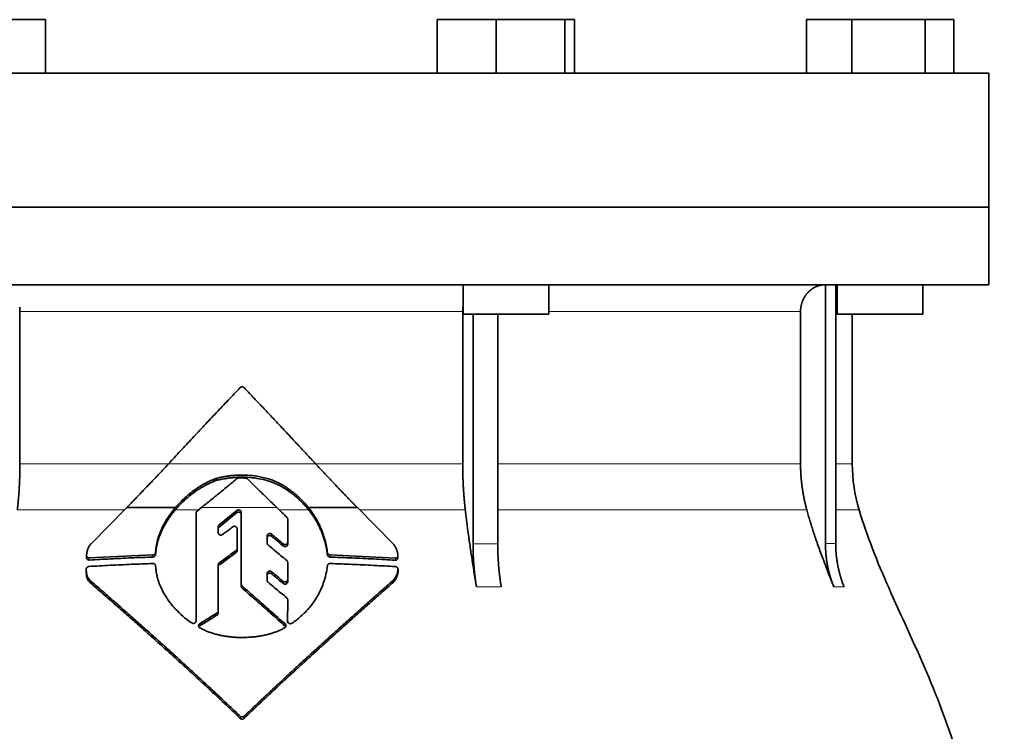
# Model space of a CAD drawing. Header units: millimetres. Extents: x 423 to 1315, y -1724 to 1594.
# Tile 28 of 28: x 1040 to 1224, y 953 to 1086. Entities that reach past the tile are written whole.
import ezdxf

# ---------------------------------------------------------------- set-up
doc = ezdxf.new("R2010")
doc.units = ezdxf.units.MM
doc.layers.add('VSI344-454_FLANG', color=7, linetype='Continuous')
doc.layers.add('VSI344-454_TESTA', color=7, linetype='Continuous')

# ---------------------------------------------------------------- blocks, each defined once
blk = doc.blocks.new('SE3')
at = {"layer": 'VSI344-454_FLANG', "color": 7, "linetype": 'Continuous', "lineweight": 35}
for p, q in [((1033.61, 1086.11), (1044.6, 1086.11)), ((1044.6, 1086.11), (1044.6, 1076.11)), ((1117.73, 1086.11), (1117.73, 1076.11)), ((1117.73, 1086.11), (1128.72, 1086.11)), ((1128.72, 1086.11), (1128.72, 1076.11)), ((1128.72, 1086.11), (1141.52, 1086.11)), ((1141.52, 1086.11), (1141.52, 1076.11)), ((1141.52, 1086.11), (1143.33, 1086.11)), ((1143.33, 1086.11), (1143.33, 1076.11)), ((1186.61, 1086.11), (1186.61, 1076.11)), ((1186.61, 1086.11), (1195.04, 1086.11)), ((1195.04, 1086.11), (1195.04, 1076.11)), ((1195.04, 1086.11), (1208.78, 1086.11)), ((1208.78, 1086.11), (1208.78, 1076.11)), ((1208.78, 1086.11), (1214.08, 1086.11)), ((1214.08, 1086.11), (1214.08, 1076.11)), ((938.66, 1076.11), (1220.61, 1076.11)), ((1220.61, 1076.11), (1220.61, 1051.11)), ((1220.61, 1051.11), (938.66, 1051.11))]:
    blk.add_line(p, q, dxfattribs=at)
at = {"layer": 'VSI344-454_TESTA', "color": 7, "linetype": 'Continuous', "lineweight": 35}
for p, q in [((938.66, 1051.11), (1220.61, 1051.11)), ((1220.61, 1036.61), (1220.61, 1051.11)), ((1220.61, 1036.61), (938.66, 1036.61)), ((1122.53, 1036.61), (1122.53, 1031.11)), ((1138.53, 1031.11), (1138.53, 1036.61)), ((1190.15, 1036.61), (1190.15, 988.26)), ((1192.06, 1036.61), (1192.06, 988.26)), ((1192.34, 1036.61), (1192.34, 1031.11)), ((1208.34, 1031.11), (1208.34, 1036.61)), ((1039.86, 1031.61), (1039.86, 1003.17)), ((1122.47, 1031.61), (1122.47, 1003.17)), ((1122.53, 1031.11), (1138.53, 1031.11)), ((1124.39, 1031.11), (1124.39, 988.26)), ((1129.01, 1031.11), (1129.01, 988.26)), ((1185.5, 1031.61), (1185.5, 1003.17)), ((1192.34, 1031.11), (1208.34, 1031.11)), ((1195.16, 1003.17), (1195.16, 1031.11)), ((1076.47, 1000.05), (1076.47, 1000.45)), ((1089.93, 998.12), (1089.93, 998.51)), ((1053.13, 988.26), (1059.78, 994.99)), ((1059.78, 994.99), (1068.86, 994.99)), ((1072.73, 973.83), (1072.73, 993.96)), ((1072.91, 994.34), (1073.72, 994.99)), ((1080.34, 994.45), (1077.03, 991.76)), ((1077.03, 991.37), (1080.34, 994.07)), ((1081.16, 980.7), (1081.16, 994.09)), ((1093.7, 994.99), (1102.81, 994.99)), ((1102.81, 994.99), (1109.49, 988.23)), ((1089.82, 992.85), (1089.82, 988.56)), ((1076.86, 991.4), (1076.86, 990.33)), ((1080.38, 991.03), (1080.38, 987.35)), ((1085.98, 989.69), (1085.98, 988.37)), ((1089.82, 988.56), (1089.82, 988.17)), ((1065.2, 987.04), (1065.17, 986.61)), ((1065.17, 986.22), (1065.2, 986.65)), ((1065.17, 986.61), (1065.17, 986.22)), ((1065.2, 986.65), (1065.2, 987.04)), ((1080.38, 987.35), (1080.38, 986.96)), ((1097.23, 986.58), (1097.23, 986.18)), ((1052.28, 986.04), (1052.28, 985.64)), ((1064.68, 986.15), (1052.78, 985.61)), ((1089.82, 984.76), (1089.82, 981.56)), ((1109.9, 985.58), (1097.73, 986.15)), ((1052.24, 983.51), (1052.24, 983.1)), ((1065.17, 984.13), (1065.2, 983.7)), ((1076.86, 984.3), (1076.86, 975.71)), ((1110.4, 983.09), (1110.4, 983.5)), ((1053.15, 980.81), (1053.15, 981.21)), ((1085.98, 982.7), (1085.98, 981.41)), ((1089.82, 981.56), (1089.82, 981.16)), ((1109.49, 981.01), (1109.49, 981.41)), ((1081.16, 980.7), (1081.16, 980.3)), ((1089.82, 977.78), (1089.81, 973.78)), ((1089.81, 973.78), (1089.82, 977.39)), ((1089.82, 977.78), (1089.82, 977.39)), ((1076.86, 975.71), (1076.86, 975.31)), ((1089.81, 973.39), (1089.81, 973.78))]:
    blk.add_line(p, q, dxfattribs=at)
at = {"layer": 'VSI344-454_TESTA', "color": 4, "linetype": 'Continuous', "lineweight": 9}
for p, q in [((1122.47, 1031.61), (1039.86, 1031.61)), ((1185.5, 1031.61), (1138.53, 1031.61)), ((1192.12, 1031.61), (1192.34, 1031.61)), ((1039.86, 1003.17), (1067.52, 1003.17)), ((1067.58, 1003.17), (1095.02, 1003.17)), ((1122.47, 1003.17), (1095.22, 1003.17)), ((1185.5, 1003.17), (1129.01, 1003.17)), ((1195.16, 1003.17), (1192.12, 1003.17)), ((1039.37, 994.56), (1059.35, 994.56)), ((1068.83, 994.56), (1073.19, 994.56)), ((1087.8, 994.99), (1073.72, 994.99)), ((1080.34, 994.07), (1080.34, 994.45)), ((1088.25, 994.56), (1093.73, 994.56)), ((1103.24, 994.56), (1122.95, 994.56)), ((1129.04, 994.56), (1186.67, 994.56)), ((1192.09, 994.56), (1196.43, 994.56)), ((1077.03, 991.37), (1077.03, 991.76)), ((1086.81, 989.65), (1086.81, 990.04)), ((1080.19, 986.98), (1080.19, 986.59)), ((1088.99, 988.22), (1088.99, 987.83)), ((1124.39, 988.26), (1129.01, 988.26)), ((1052.78, 985.61), (1052.78, 985.21)), ((1064.68, 986.15), (1064.68, 985.76)), ((1077.05, 984.28), (1077.05, 984.67)), ((1097.73, 986.15), (1097.73, 985.75)), ((1109.9, 985.58), (1109.9, 985.18)), ((1086.81, 982.65), (1086.81, 983.04)), ((1110.4, 983.45), (1110.4, 983.04)), ((1088.98, 981.22), (1088.98, 980.83)), ((1081.32, 980.36), (1081.32, 979.97)), ((1125.04, 980.2), (1129.66, 980.2)), ((1191.71, 980.2), (1193.63, 980.2)), ((1076.63, 975.32), (1076.63, 974.93)), ((1073.41, 972.92), (1073.41, 973.31)), ((1089.32, 972.87), (1089.32, 973.27)), ((1080.96, 956.03), (1080.96, 955.64)), ((1081.67, 956.03), (1081.67, 955.64))]:
    blk.add_line(p, q, dxfattribs=at)
at = {"layer": 'VSI344-454_TESTA', "color": 7, "linetype": 'Continuous', "lineweight": 35}
blk.add_arc((1225.16, 1003.17), 30, 180, 196.6836, dxfattribs=at)
for points, degree, knots in [([(1190.14, 1036.61), (1189.61, 1036.61), (1189.1, 1036.48), (1188.63, 1036.37), (1188.2, 1036.15), (1187.66, 1035.89), (1187.2, 1035.48), (1186.98, 1035.28), (1186.78, 1035.06), (1186.48, 1034.72), (1186.24, 1034.32), (1186, 1033.92), (1185.84, 1033.47), (1185.5, 1032.57), (1185.5, 1031.61)], 2, [0, 0, 0, 0.125, 0.125, 0.25, 0.25, 0.416667, 0.416667, 0.5, 0.5, 0.625, 0.625, 0.75, 0.75, 1, 1, 1]), ([(1067.58, 1003.17), (1067.95, 1003.57), (1068.69, 1004.37), (1069.81, 1005.57), (1070.92, 1006.76), (1072.03, 1007.96), (1073.15, 1009.15), (1074.26, 1010.33), (1075.38, 1011.52), (1076.49, 1012.7), (1077.61, 1013.88), (1078.73, 1015.06), (1079.84, 1016.23), (1080.59, 1017.01), (1080.96, 1017.4)], 3, [0, 0, 0, 0, 0.083932, 0.167742, 0.251436, 0.335015, 0.418484, 0.501846, 0.585106, 0.668267, 0.751334, 0.834309, 0.917196, 1, 1, 1, 1]), ([(1081.67, 1017.4), (1081.66, 1017.42), (1081.63, 1017.45), (1081.57, 1017.49), (1081.51, 1017.52), (1081.45, 1017.54), (1081.38, 1017.55), (1081.27, 1017.56), (1081.12, 1017.53), (1081.01, 1017.44), (1080.96, 1017.4)], 3, [0, 0, 0, 0, 0.086928, 0.170567, 0.252477, 0.334316, 0.417747, 0.50434, 0.751875, 1, 1, 1, 1]), ([(1039.37, 994.56), (1039.61, 996.65), (1039.74, 998.82), (1039.86, 1000.99), (1039.86, 1003.17)], 2, [0, 0, 0, 0.5, 0.5, 1, 1, 1]), ([(1059.78, 994.99), (1059.96, 995.18), (1060.34, 995.56), (1060.9, 996.13), (1061.46, 996.71), (1062.02, 997.29), (1062.57, 997.87), (1063.13, 998.45), (1063.69, 999.03), (1064.25, 999.62), (1064.8, 1000.2), (1065.36, 1000.79), (1065.92, 1001.38), (1066.47, 1001.98), (1067.03, 1002.57), (1067.4, 1002.97), (1067.58, 1003.17)], 3, [0, 0, 0, 0, 0.070866, 0.141776, 0.212742, 0.283772, 0.354879, 0.426073, 0.497363, 0.568762, 0.640279, 0.711924, 0.783709, 0.855643, 0.927737, 1, 1, 1, 1]), ([(1095.02, 1003.17), (1096.95, 1001.08), (1098.92, 999.01), (1099.97, 997.91), (1101.02, 996.83), (1101.92, 995.9), (1102.81, 994.99)], 2, [0, 0, 0, 0.5, 0.5, 0.75, 0.75, 1, 1, 1]), ([(1122.47, 1003.17), (1122.47, 1000.99), (1122.59, 998.82), (1122.71, 996.65), (1122.95, 994.56)], 2, [0, 0, 0, 0.5, 0.5, 1, 1, 1]), ([(1185.5, 1003.17), (1185.5, 1000.99), (1185.8, 998.82), (1186.09, 996.65), (1186.67, 994.56)], 2, [0, 0, 0, 0.5, 0.5, 1, 1, 1]), ([(1068.83, 994.56), (1068.91, 994.65), (1069.06, 994.83), (1069.31, 995.11), (1069.57, 995.38), (1069.84, 995.66), (1070.12, 995.95), (1070.58, 996.39), (1071.28, 997.02), (1072.04, 997.62), (1072.73, 998.11), (1073.26, 998.46), (1073.81, 998.8), (1074.36, 999.11), (1074.89, 999.39), (1075.45, 999.65), (1075.97, 999.87), (1076.31, 1000), (1076.47, 1000.05)], 3, [0, 0, 0, 0, 0.037855, 0.076773, 0.116748, 0.157769, 0.199823, 0.242894, 0.35986, 0.496772, 0.548405, 0.624866, 0.698333, 0.752768, 0.822415, 0.886767, 0.945925, 1, 1, 1, 1]), ([(1076.47, 1000.45), (1076.36, 1000.41), (1076.15, 1000.33), (1075.81, 1000.2), (1075.46, 1000.05), (1075.1, 999.88), (1074.71, 999.69), (1074.31, 999.47), (1073.82, 999.2), (1073.28, 998.87), (1072.74, 998.51), (1072.06, 998.02), (1071.3, 997.42), (1070.51, 996.71), (1069.87, 996.09), (1069.35, 995.54), (1069.02, 995.17), (1068.86, 994.99)], 3, [0, 0, 0, 0, 0.035469, 0.073247, 0.113368, 0.155868, 0.200777, 0.248126, 0.301729, 0.376079, 0.45126, 0.504147, 0.640653, 0.757772, 0.842597, 0.92337, 1, 1, 1, 1]), ([(1089.93, 998.51), (1089.84, 998.57), (1089.66, 998.7), (1089.41, 998.87), (1089.16, 999.03), (1088.93, 999.17), (1088.71, 999.29), (1088.5, 999.41), (1088.31, 999.51), (1088.13, 999.6), (1087.96, 999.68), (1087.82, 999.75), (1087.68, 999.81), (1087.57, 999.86), (1087.47, 999.9), (1087.05, 1000.08), (1086.29, 1000.35), (1085.2, 1000.65), (1083.88, 1000.91), (1082.29, 1001.08), (1080.8, 1001.08), (1079.66, 1001), (1078.88, 1000.92), (1078.09, 1000.8), (1077.28, 1000.65), (1076.74, 1000.52), (1076.47, 1000.45)], 3, [0, 0, 0, 0, 0.023408, 0.045495, 0.066267, 0.08573, 0.103886, 0.120734, 0.136272, 0.150498, 0.163408, 0.175, 0.185269, 0.194211, 0.201824, 0.208105, 0.293106, 0.373501, 0.449142, 0.581205, 0.713645, 0.768118, 0.824122, 0.881537, 0.94022, 1, 1, 1, 1]), ([(1076.47, 1000.05), (1076.6, 1000.09), (1076.87, 1000.16), (1077.28, 1000.25), (1077.68, 1000.33), (1078.08, 1000.4), (1078.47, 1000.46), (1078.87, 1000.52), (1079.26, 1000.57), (1079.64, 1000.6), (1080.02, 1000.63), (1080.9, 1000.69), (1082.27, 1000.69), (1084.05, 1000.5), (1085.77, 1000.13), (1086.92, 999.74), (1087.65, 999.43), (1087.96, 999.29), (1088.35, 999.1), (1088.82, 998.84), (1089.36, 998.52), (1089.73, 998.26), (1089.93, 998.12)], 3, [0, 0, 0, 0, 0.029757, 0.05927, 0.088516, 0.117473, 0.146121, 0.174442, 0.202419, 0.230037, 0.257282, 0.284141, 0.417137, 0.549667, 0.665704, 0.792387, 0.80977, 0.834087, 0.865297, 0.903358, 0.94825, 1, 1, 1, 1]), ([(1082.31, 1000.38), (1082.29, 1000.39), (1082.26, 1000.42), (1082.21, 1000.46), (1082.14, 1000.49), (1082.06, 1000.52), (1081.99, 1000.52), (1081.96, 1000.52)], 3, [0, 0, 0, 0, 0.168351, 0.334942, 0.502689, 0.751512, 1, 1, 1, 1]), ([(1093.7, 994.99), (1093.62, 995.09), (1093.45, 995.29), (1093.19, 995.6), (1092.92, 995.9), (1092.63, 996.21), (1092.32, 996.52), (1091.97, 996.86), (1091.55, 997.24), (1091.07, 997.65), (1090.52, 998.08), (1090.13, 998.36), (1089.93, 998.51)], 3, [0, 0, 0, 0, 0.075287, 0.152725, 0.232371, 0.314287, 0.398538, 0.485197, 0.598878, 0.722311, 0.855869, 1, 1, 1, 1]), ([(1089.93, 998.12), (1090.05, 998.03), (1090.28, 997.87), (1090.62, 997.61), (1090.93, 997.37), (1091.23, 997.12), (1091.51, 996.88), (1091.77, 996.65), (1092.1, 996.34), (1092.5, 995.96), (1092.94, 995.49), (1093.36, 995.02), (1093.61, 994.71), (1093.73, 994.56)], 3, [0, 0, 0, 0, 0.08388, 0.164148, 0.240901, 0.314226, 0.384201, 0.450897, 0.514375, 0.643667, 0.767551, 0.88626, 1, 1, 1, 1]), ([(1068.86, 994.99), (1068.77, 994.88), (1068.58, 994.65), (1068.31, 994.31), (1068.05, 993.97), (1067.8, 993.62), (1067.56, 993.28), (1067.34, 992.94), (1067.13, 992.6), (1066.93, 992.26), (1066.74, 991.92), (1066.57, 991.59), (1066.36, 991.17), (1066.13, 990.66), (1065.89, 990.06), (1065.68, 989.45), (1065.51, 988.85), (1065.37, 988.25), (1065.26, 987.64), (1065.22, 987.24), (1065.2, 987.04)], 3, [0, 0, 0, 0, 0.048918, 0.097127, 0.144611, 0.191357, 0.237355, 0.282595, 0.327071, 0.370778, 0.413715, 0.455879, 0.497274, 0.57131, 0.644563, 0.717042, 0.788771, 0.859795, 0.930177, 1, 1, 1, 1]), ([(1065.2, 986.65), (1065.21, 986.75), (1065.23, 986.95), (1065.27, 987.25), (1065.31, 987.55), (1065.37, 987.85), (1065.44, 988.15), (1065.51, 988.45), (1065.59, 988.75), (1065.68, 989.06), (1065.78, 989.36), (1065.89, 989.66), (1066.01, 989.96), (1066.13, 990.26), (1066.26, 990.56), (1066.45, 990.97), (1066.71, 991.47), (1067.05, 992.09), (1067.44, 992.7), (1067.86, 993.32), (1068.32, 993.95), (1068.66, 994.35), (1068.83, 994.56)], 3, [0, 0, 0, 0, 0.035015, 0.070162, 0.105454, 0.140901, 0.176515, 0.212303, 0.248274, 0.284432, 0.320783, 0.357331, 0.394079, 0.431028, 0.468179, 0.50553, 0.581583, 0.660209, 0.741403, 0.825137, 0.911361, 1, 1, 1, 1]), ([(1072.91, 994.34), (1072.89, 994.32), (1072.85, 994.29), (1072.81, 994.23), (1072.77, 994.16), (1072.73, 994.07), (1072.73, 994), (1072.73, 993.96)], 3, [0, 0, 0, 0, 0.16747, 0.33309, 0.500577, 0.750185, 1, 1, 1, 1]), ([(1080.34, 994.45), (1080.36, 994.47), (1080.39, 994.5), (1080.48, 994.54), (1080.59, 994.57), (1080.74, 994.57), (1080.88, 994.53), (1081, 994.45), (1081.09, 994.35), (1081.14, 994.25), (1081.16, 994.16), (1081.16, 994.11), (1081.16, 994.09)], 3, [0, 0, 0, 0, 0.062353, 0.125158, 0.24996, 0.374797, 0.499677, 0.624614, 0.749589, 0.874588, 0.937494, 1, 1, 1, 1]), ([(1081.16, 993.7), (1081.16, 993.72), (1081.16, 993.77), (1081.14, 993.84), (1081.12, 993.9), (1081.09, 993.96), (1081.04, 994.01), (1080.98, 994.08), (1080.87, 994.14), (1080.74, 994.18), (1080.62, 994.18), (1080.53, 994.16), (1080.46, 994.14), (1080.39, 994.11), (1080.36, 994.08), (1080.34, 994.07)], 3, [0, 0, 0, 0, 0.063438, 0.125521, 0.187559, 0.250864, 0.313208, 0.376176, 0.500934, 0.625151, 0.749523, 0.811779, 0.874544, 0.937503, 1, 1, 1, 1]), ([(1097.23, 986.58), (1097.22, 986.71), (1097.18, 986.96), (1097.12, 987.35), (1097.05, 987.74), (1096.97, 988.12), (1096.89, 988.5), (1096.79, 988.88), (1096.69, 989.26), (1096.57, 989.63), (1096.45, 990), (1096.32, 990.37), (1096.18, 990.74), (1095.99, 991.2), (1095.74, 991.76), (1095.41, 992.41), (1095.04, 993.07), (1094.63, 993.72), (1094.19, 994.36), (1093.87, 994.78), (1093.7, 994.99)], 3, [0, 0, 0, 0, 0.0436, 0.087048, 0.130354, 0.173526, 0.216573, 0.259505, 0.302334, 0.345068, 0.38772, 0.4303, 0.472822, 0.515297, 0.592533, 0.671051, 0.750942, 0.832313, 0.915286, 1, 1, 1, 1]), ([(1093.73, 994.56), (1093.82, 994.45), (1093.98, 994.25), (1094.21, 993.93), (1094.44, 993.61), (1094.65, 993.29), (1094.86, 992.97), (1095.05, 992.65), (1095.24, 992.32), (1095.41, 992), (1095.58, 991.67), (1095.74, 991.35), (1095.89, 991.02), (1096.09, 990.57), (1096.33, 989.97), (1096.58, 989.23), (1096.8, 988.48), (1096.98, 987.72), (1097.13, 986.95), (1097.2, 986.44), (1097.23, 986.18)], 3, [0, 0, 0, 0, 0.042406, 0.08437, 0.12591, 0.167045, 0.20779, 0.248161, 0.288171, 0.327836, 0.367166, 0.406174, 0.444871, 0.483267, 0.568665, 0.654234, 0.74007, 0.826258, 0.912877, 1, 1, 1, 1]), ([(1125.04, 980.2), (1124.96, 980.68), (1124.8, 981.62), (1124.57, 983.01), (1124.36, 984.36), (1124.16, 985.67), (1123.97, 986.93), (1123.79, 988.14), (1123.62, 989.32), (1123.47, 990.45), (1123.32, 991.53), (1123.19, 992.58), (1123.07, 993.58), (1122.99, 994.24), (1122.95, 994.56)], 3, [0, 0, 0, 0, 0.102223, 0.200825, 0.295866, 0.387407, 0.475505, 0.560214, 0.641586, 0.719671, 0.794515, 0.866159, 0.934642, 1, 1, 1, 1]), ([(1191.71, 980.2), (1191.52, 980.68), (1191.14, 981.62), (1190.59, 983.01), (1190.07, 984.36), (1189.58, 985.67), (1189.12, 986.93), (1188.69, 988.14), (1188.28, 989.32), (1187.91, 990.45), (1187.56, 991.53), (1187.24, 992.58), (1186.94, 993.58), (1186.76, 994.24), (1186.67, 994.56)], 3, [0, 0, 0, 0, 0.102223, 0.200825, 0.295867, 0.387408, 0.475506, 0.560215, 0.641587, 0.719672, 0.794515, 0.866159, 0.934642, 1, 1, 1, 1]), ([(1196.43, 994.56), (1197.88, 989.69), (1201.84, 979.85), (1209.1, 964.69), (1215.29, 948.34), (1219.04, 931.81), (1221.25, 915.67), (1222.5, 899.7), (1223.17, 883.81), (1223.38, 870.04), (1223.52, 861.49), (1223.52, 858.14)], 3, [0, 0, 0, 0, 0.117079, 0.240569, 0.360617, 0.476421, 0.590288, 0.703407, 0.816259, 0.929029, 1, 1, 1, 1]), ([(1089.82, 992.85), (1089.82, 992.88), (1089.81, 992.92), (1089.8, 992.98), (1089.78, 993.05), (1089.73, 993.12), (1089.69, 993.17), (1089.67, 993.2)], 3, [0, 0, 0, 0, 0.167837, 0.334108, 0.5018, 0.750897, 1, 1, 1, 1]), ([(1076.86, 991.4), (1076.86, 991.42), (1076.86, 991.47), (1076.87, 991.53), (1076.9, 991.61), (1076.95, 991.69), (1077.01, 991.74), (1077.03, 991.76)], 3, [0, 0, 0, 0, 0.167832, 0.333794, 0.501453, 0.750788, 1, 1, 1, 1]), ([(1077.03, 991.37), (1077.01, 991.36), (1076.98, 991.32), (1076.93, 991.27), (1076.89, 991.2), (1076.86, 991.11), (1076.86, 991.04), (1076.86, 991.01)], 3, [0, 0, 0, 0, 0.166832, 0.332012, 0.499081, 0.749367, 1, 1, 1, 1]), ([(1077.67, 989.97), (1077.63, 989.94), (1077.55, 989.89), (1077.37, 989.85), (1077.12, 989.89), (1076.95, 990.04), (1076.87, 990.2), (1076.86, 990.29), (1076.86, 990.33)], 3, [0, 0, 0, 0, 0.124721, 0.24865, 0.50038, 0.748839, 0.874692, 1, 1, 1, 1]), ([(1080.38, 991.03), (1080.38, 991.06), (1080.38, 991.1), (1080.36, 991.19), (1080.31, 991.29), (1080.22, 991.39), (1080.1, 991.47), (1079.96, 991.51), (1079.82, 991.51), (1079.71, 991.48), (1079.63, 991.44), (1079.59, 991.42), (1079.57, 991.4)], 3, [0, 0, 0, 0, 0.062709, 0.125843, 0.25116, 0.376322, 0.501352, 0.626278, 0.751007, 0.875429, 0.937895, 1, 1, 1, 1]), ([(1085.98, 989.69), (1085.98, 989.71), (1085.98, 989.76), (1086, 989.82), (1086.02, 989.89), (1086.07, 989.97), (1086.15, 990.05), (1086.27, 990.12), (1086.41, 990.16), (1086.55, 990.16), (1086.69, 990.12), (1086.77, 990.07), (1086.81, 990.04)], 3, [0, 0, 0, 0, 0.062966, 0.124796, 0.186784, 0.250209, 0.375117, 0.49931, 0.626183, 0.752696, 0.875851, 1, 1, 1, 1]), ([(1086.81, 989.65), (1086.77, 989.68), (1086.69, 989.73), (1086.56, 989.77), (1086.41, 989.77), (1086.27, 989.74), (1086.15, 989.66), (1086.05, 989.56), (1085.99, 989.44), (1085.98, 989.35), (1085.98, 989.3)], 3, [0, 0, 0, 0, 0.123418, 0.247219, 0.371562, 0.496484, 0.622082, 0.748008, 0.873941, 1, 1, 1, 1]), ([(1086.15, 988.02), (1086.13, 988.03), (1086.1, 988.06), (1086.06, 988.12), (1086.02, 988.18), (1085.99, 988.27), (1085.98, 988.34), (1085.98, 988.37)], 3, [0, 0, 0, 0, 0.164207, 0.326866, 0.491238, 0.745542, 1, 1, 1, 1]), ([(1088.99, 988.22), (1089.01, 988.2), (1089.04, 988.17), (1089.11, 988.14), (1089.17, 988.12), (1089.27, 988.1), (1089.39, 988.09), (1089.53, 988.13), (1089.65, 988.2), (1089.74, 988.3), (1089.8, 988.42), (1089.81, 988.51), (1089.82, 988.56)], 3, [0, 0, 0, 0, 0.063279, 0.124964, 0.186389, 0.248902, 0.37582, 0.50344, 0.627237, 0.751955, 0.876448, 1, 1, 1, 1]), ([(1052.28, 986.09), (1052.29, 986.18), (1052.31, 986.35), (1052.35, 986.61), (1052.4, 986.85), (1052.46, 987.08), (1052.54, 987.31), (1052.64, 987.56), (1052.78, 987.82), (1052.94, 988.06), (1053.07, 988.2), (1053.13, 988.26)], 3, [0, 0, 0, 0, 0.117532, 0.229212, 0.33436, 0.43261, 0.523843, 0.650327, 0.771212, 0.88734, 1, 1, 1, 1]), ([(1064.68, 986.15), (1064.7, 986.16), (1064.75, 986.16), (1064.83, 986.18), (1064.9, 986.21), (1064.96, 986.25), (1065.05, 986.32), (1065.15, 986.44), (1065.17, 986.55), (1065.18, 986.61)], 3, [0, 0, 0, 0, 0.103611, 0.203327, 0.301591, 0.400957, 0.503894, 0.751518, 1, 1, 1, 1]), ([(1080.19, 986.98), (1080.2, 986.99), (1080.23, 987.02), (1080.27, 987.06), (1080.3, 987.1), (1080.34, 987.16), (1080.37, 987.24), (1080.38, 987.32), (1080.38, 987.35)], 3, [0, 0, 0, 0, 0.125329, 0.249125, 0.373003, 0.498576, 0.74923, 1, 1, 1, 1]), ([(1080.38, 986.96), (1080.38, 986.94), (1080.38, 986.91), (1080.37, 986.85), (1080.35, 986.8), (1080.32, 986.74), (1080.27, 986.66), (1080.22, 986.61), (1080.19, 986.59)], 3, [0, 0, 0, 0, 0.126081, 0.250535, 0.374982, 0.501043, 0.750644, 1, 1, 1, 1]), ([(1089.82, 988.17), (1089.82, 988.14), (1089.81, 988.1), (1089.8, 988.03), (1089.77, 987.97), (1089.73, 987.89), (1089.65, 987.81), (1089.52, 987.74), (1089.38, 987.7), (1089.24, 987.71), (1089.1, 987.74), (1089.03, 987.8), (1088.99, 987.83)], 3, [0, 0, 0, 0, 0.063537, 0.125825, 0.188182, 0.251924, 0.377776, 0.503386, 0.628653, 0.753807, 0.876773, 1, 1, 1, 1]), ([(1097.23, 986.58), (1097.24, 986.55), (1097.24, 986.51), (1097.27, 986.44), (1097.3, 986.38), (1097.35, 986.32), (1097.42, 986.25), (1097.55, 986.17), (1097.67, 986.15), (1097.73, 986.15)], 3, [0, 0, 0, 0, 0.102907, 0.202298, 0.30042, 0.399604, 0.502115, 0.750474, 1, 1, 1, 1]), ([(1109.49, 988.23), (1109.53, 988.19), (1109.61, 988.09), (1109.72, 987.93), (1109.82, 987.77), (1109.92, 987.6), (1110.01, 987.43), (1110.09, 987.25), (1110.17, 987.06), (1110.23, 986.87), (1110.29, 986.68), (1110.33, 986.48), (1110.37, 986.27), (1110.38, 986.13), (1110.39, 986.07)], 3, [0, 0, 0, 0, 0.077144, 0.155351, 0.234641, 0.315035, 0.39655, 0.479206, 0.563019, 0.648006, 0.734183, 0.821564, 0.910165, 1, 1, 1, 1]), ([(1125.04, 980.2), (1124.72, 982.1), (1124.56, 984.14), (1124.39, 986.18), (1124.39, 988.26)], 2, [0, 0, 0, 0.500132, 0.500132, 1, 1, 1]), ([(1129.01, 988.25), (1129.01, 986.18), (1129.17, 984.14), (1129.34, 982.1), (1129.66, 980.2)], 2, [0, 0, 0, 0.499849, 0.499849, 1, 1, 1]), ([(1191.71, 980.2), (1190.94, 982.1), (1190.54, 984.14), (1190.15, 986.18), (1190.15, 988.26)], 2, [0, 0, 0, 0.500133, 0.500133, 1, 1, 1]), ([(1192.06, 988.26), (1192.06, 986.18), (1192.46, 984.14), (1192.85, 982.1), (1193.63, 980.2)], 2, [0, 0, 0, 0.499868, 0.499868, 1, 1, 1]), ([(1052.28, 986.09), (1052.28, 986.06), (1052.28, 986.02), (1052.28, 985.96), (1052.3, 985.9), (1052.33, 985.84), (1052.36, 985.79), (1052.42, 985.72), (1052.51, 985.66), (1052.64, 985.61), (1052.73, 985.61), (1052.78, 985.61)], 3, [0, 0, 0, 0, 0.084422, 0.165946, 0.246194, 0.32687, 0.409652, 0.496096, 0.666594, 0.830213, 1, 1, 1, 1]), ([(1052.78, 985.21), (1052.76, 985.21), (1052.71, 985.2), (1052.64, 985.21), (1052.57, 985.24), (1052.48, 985.27), (1052.41, 985.33), (1052.34, 985.41), (1052.3, 985.49), (1052.28, 985.59), (1052.28, 985.65), (1052.28, 985.68)], 3, [0, 0, 0, 0, 0.084206, 0.168048, 0.253091, 0.378633, 0.504756, 0.630047, 0.753956, 0.877659, 1, 1, 1, 1]), ([(1065.18, 986.22), (1065.18, 986.2), (1065.17, 986.16), (1065.16, 986.1), (1065.13, 986.04), (1065.09, 985.97), (1065.02, 985.9), (1064.95, 985.84), (1064.86, 985.8), (1064.77, 985.77), (1064.71, 985.76), (1064.68, 985.76)], 3, [0, 0, 0, 0, 0.083986, 0.167509, 0.251959, 0.376203, 0.500583, 0.624697, 0.748972, 0.874639, 1, 1, 1, 1]), ([(1076.86, 984.3), (1076.86, 984.32), (1076.86, 984.35), (1076.87, 984.41), (1076.88, 984.46), (1076.91, 984.52), (1076.96, 984.6), (1077.02, 984.65), (1077.05, 984.67)], 3, [0, 0, 0, 0, 0.126744, 0.251719, 0.376563, 0.502917, 0.751732, 1, 1, 1, 1]), ([(1089.82, 984.76), (1089.82, 984.78), (1089.81, 984.82), (1089.8, 984.89), (1089.77, 984.96), (1089.72, 985.04), (1089.67, 985.09), (1089.65, 985.11)], 3, [0, 0, 0, 0, 0.168526, 0.335046, 0.503023, 0.75174, 1, 1, 1, 1]), ([(1097.73, 985.75), (1097.71, 985.75), (1097.67, 985.76), (1097.61, 985.77), (1097.54, 985.79), (1097.47, 985.82), (1097.4, 985.88), (1097.33, 985.94), (1097.29, 986.02), (1097.25, 986.1), (1097.24, 986.15), (1097.23, 986.18)], 3, [0, 0, 0, 0, 0.083096, 0.165679, 0.248967, 0.373031, 0.497322, 0.622251, 0.747045, 0.873668, 1, 1, 1, 1]), ([(1109.9, 985.58), (1109.92, 985.58), (1109.97, 985.58), (1110.04, 985.59), (1110.1, 985.61), (1110.16, 985.63), (1110.22, 985.67), (1110.29, 985.73), (1110.35, 985.81), (1110.4, 985.94), (1110.4, 986.02), (1110.39, 986.07)], 3, [0, 0, 0, 0, 0.086868, 0.170562, 0.252673, 0.334884, 0.418871, 0.50621, 0.674735, 0.834793, 1, 1, 1, 1]), ([(1110.39, 985.66), (1110.4, 985.64), (1110.4, 985.6), (1110.39, 985.53), (1110.37, 985.46), (1110.33, 985.38), (1110.27, 985.31), (1110.2, 985.25), (1110.1, 985.2), (1110, 985.18), (1109.93, 985.18), (1109.9, 985.18)], 3, [0, 0, 0, 0, 0.081418, 0.162667, 0.245387, 0.369019, 0.494297, 0.620472, 0.74628, 0.873568, 1, 1, 1, 1]), ([(1052.74, 984), (1052.72, 984), (1052.67, 984), (1052.61, 983.98), (1052.53, 983.95), (1052.45, 983.91), (1052.38, 983.85), (1052.32, 983.77), (1052.27, 983.69), (1052.24, 983.6), (1052.24, 983.54), (1052.24, 983.51)], 3, [0, 0, 0, 0, 0.08625, 0.171682, 0.257868, 0.382817, 0.507255, 0.630143, 0.752988, 0.876537, 1, 1, 1, 1]), ([(1053.15, 981.21), (1053.07, 981.29), (1052.92, 981.43), (1052.71, 981.67), (1052.53, 981.92), (1052.39, 982.2), (1052.31, 982.51), (1052.25, 982.94), (1052.24, 983.28), (1052.24, 983.51)], 3, [0, 0, 0, 0, 0.128357, 0.246909, 0.365609, 0.495543, 0.61697, 0.739244, 1, 1, 1, 1]), ([(1052.24, 983.1), (1052.24, 982.88), (1052.25, 982.56), (1052.3, 982.13), (1052.38, 981.81), (1052.52, 981.52), (1052.71, 981.27), (1052.92, 981.03), (1053.07, 980.88), (1053.15, 980.81)], 3, [0, 0, 0, 0, 0.250714, 0.376483, 0.500876, 0.63115, 0.749361, 0.8697, 1, 1, 1, 1]), ([(1065.18, 984.13), (1065.18, 984.14), (1065.17, 984.18), (1065.16, 984.24), (1065.13, 984.3), (1065.09, 984.37), (1065.02, 984.44), (1064.95, 984.49), (1064.86, 984.52), (1064.77, 984.55), (1064.71, 984.55), (1064.68, 984.55)], 3, [0, 0, 0, 0, 0.083676, 0.167034, 0.251419, 0.376349, 0.501804, 0.626849, 0.751332, 0.876067, 1, 1, 1, 1]), ([(1065.2, 983.7), (1065.23, 983.43), (1065.29, 982.87), (1065.48, 982.01), (1065.78, 981), (1066.29, 979.76), (1067.13, 978.24), (1068.15, 976.85), (1069.33, 975.56), (1070.51, 974.46), (1071.47, 973.77), (1071.93, 973.45)], 3, [0, 0, 0, 0, 0.065392, 0.135018, 0.209054, 0.31821, 0.459165, 0.624086, 0.727787, 0.872222, 1, 1, 1, 1]), ([(1085.98, 982.7), (1085.98, 982.73), (1085.98, 982.77), (1086, 982.84), (1086.02, 982.9), (1086.07, 982.98), (1086.15, 983.06), (1086.27, 983.13), (1086.41, 983.17), (1086.56, 983.16), (1086.7, 983.12), (1086.77, 983.07), (1086.81, 983.04)], 3, [0, 0, 0, 0, 0.06381, 0.126263, 0.188678, 0.252375, 0.378548, 0.504124, 0.629235, 0.754264, 0.876896, 1, 1, 1, 1]), ([(1090.62, 973.4), (1090.9, 973.6), (1091.48, 974.01), (1092.31, 974.71), (1093.16, 975.51), (1094.12, 976.59), (1095.1, 977.94), (1095.91, 979.45), (1096.53, 980.98), (1096.98, 982.51), (1097.15, 983.62), (1097.23, 984.16)], 3, [0, 0, 0, 0, 0.076554, 0.158421, 0.245571, 0.341174, 0.489368, 0.630596, 0.738412, 0.875199, 1, 1, 1, 1]), ([(1097.73, 984.55), (1097.71, 984.55), (1097.67, 984.55), (1097.61, 984.54), (1097.54, 984.53), (1097.47, 984.5), (1097.4, 984.45), (1097.33, 984.39), (1097.28, 984.32), (1097.25, 984.24), (1097.24, 984.18), (1097.23, 984.16)], 3, [0, 0, 0, 0, 0.082967, 0.165673, 0.249342, 0.373952, 0.499349, 0.624786, 0.749741, 0.875167, 1, 1, 1, 1]), ([(1110.4, 983.45), (1110.39, 983.37), (1110.37, 983.23), (1110.33, 983.01), (1110.28, 982.79), (1110.21, 982.57), (1110.13, 982.34), (1110.02, 982.1), (1109.88, 981.86), (1109.7, 981.62), (1109.56, 981.48), (1109.49, 981.41)], 3, [0, 0, 0, 0, 0.094258, 0.191243, 0.290639, 0.392138, 0.495456, 0.611681, 0.734498, 0.863817, 1, 1, 1, 1]), ([(1109.49, 981.01), (1109.52, 981.04), (1109.59, 981.1), (1109.68, 981.2), (1109.77, 981.31), (1109.84, 981.41), (1109.91, 981.52), (1109.98, 981.63), (1110.03, 981.74), (1110.09, 981.84), (1110.17, 982.03), (1110.26, 982.31), (1110.35, 982.68), (1110.38, 982.92), (1110.4, 983.04)], 3, [0, 0, 0, 0, 0.061739, 0.122065, 0.181064, 0.238788, 0.295265, 0.350503, 0.404493, 0.457217, 0.508649, 0.678163, 0.842407, 1, 1, 1, 1]), ([(1110.4, 983.45), (1110.4, 983.47), (1110.4, 983.51), (1110.39, 983.57), (1110.37, 983.65), (1110.33, 983.73), (1110.27, 983.81), (1110.2, 983.88), (1110.11, 983.93), (1110.01, 983.97), (1109.94, 983.98), (1109.9, 983.98)], 3, [0, 0, 0, 0, 0.08401, 0.16737, 0.251806, 0.374676, 0.49698, 0.619813, 0.743838, 0.872043, 1, 1, 1, 1]), ([(1080.96, 956.03), (1080.68, 956.3), (1080.11, 956.84), (1079.25, 957.66), (1078.39, 958.47), (1077.52, 959.29), (1076.65, 960.1), (1075.78, 960.92), (1074.9, 961.73), (1074.02, 962.55), (1073.14, 963.37), (1072.25, 964.19), (1071.35, 965.01), (1070.46, 965.83), (1069.56, 966.65), (1068.66, 967.47), (1067.75, 968.3), (1066.45, 969.47), (1064.73, 971.02), (1062.57, 972.95), (1060.33, 974.93), (1058.01, 976.98), (1055.6, 979.08), (1053.98, 980.49), (1053.15, 981.21)], 3, [0, 0, 0, 0, 0.030328, 0.060804, 0.091429, 0.122206, 0.153136, 0.184222, 0.215465, 0.246867, 0.278431, 0.310158, 0.342051, 0.374109, 0.406337, 0.438735, 0.471305, 0.504049, 0.578996, 0.657008, 0.738102, 0.822291, 0.909586, 1, 1, 1, 1]), ([(1109.49, 981.41), (1105.88, 978.23), (1102.71, 975.41), (1099.11, 972.19), (1095.83, 969.21), (1094.04, 967.59), (1092.33, 966.02), (1090.52, 964.36), (1088.75, 962.7), (1085.17, 959.37), (1081.67, 956.03)], 2, [0, 0, 0, 0.25, 0.25, 0.5, 0.5, 0.625, 0.625, 0.75, 0.75, 1, 1, 1]), ([(1081.67, 955.64), (1085.16, 958.97), (1088.73, 962.3), (1090.5, 963.94), (1092.3, 965.59), (1093.98, 967.14), (1095.74, 968.73), (1099.03, 971.72), (1102.64, 974.95), (1105.85, 977.81), (1109.49, 981.01)], 2, [0, 0, 0, 0.25, 0.25, 0.375, 0.375, 0.5, 0.5, 0.75, 0.75, 1, 1, 1]), ([(1086.81, 982.65), (1086.79, 982.67), (1086.76, 982.69), (1086.69, 982.73), (1086.63, 982.75), (1086.54, 982.77), (1086.41, 982.78), (1086.28, 982.74), (1086.15, 982.67), (1086.06, 982.57), (1085.99, 982.45), (1085.98, 982.36), (1085.98, 982.31)], 3, [0, 0, 0, 0, 0.062292, 0.12332, 0.184393, 0.246815, 0.370716, 0.494682, 0.620815, 0.747336, 0.873365, 1, 1, 1, 1]), ([(1086.15, 981.06), (1086.13, 981.08), (1086.1, 981.11), (1086.06, 981.16), (1086.02, 981.23), (1085.99, 981.31), (1085.98, 981.38), (1085.98, 981.41)], 3, [0, 0, 0, 0, 0.16391, 0.326464, 0.490836, 0.745226, 1, 1, 1, 1]), ([(1088.98, 981.22), (1089.02, 981.2), (1089.1, 981.14), (1089.28, 981.09), (1089.53, 981.11), (1089.72, 981.26), (1089.8, 981.42), (1089.81, 981.51), (1089.82, 981.56)], 3, [0, 0, 0, 0, 0.123664, 0.246411, 0.497463, 0.746927, 0.873761, 1, 1, 1, 1]), ([(1089.82, 981.16), (1089.81, 981.12), (1089.8, 981.03), (1089.72, 980.87), (1089.53, 980.72), (1089.28, 980.7), (1089.1, 980.75), (1089.02, 980.8), (1088.98, 980.83)], 3, [0, 0, 0, 0, 0.127243, 0.254682, 0.505613, 0.753949, 0.876785, 1, 1, 1, 1]), ([(1053.15, 980.81), (1053.57, 980.44), (1054.4, 979.72), (1055.64, 978.65), (1056.85, 977.58), (1058.05, 976.54), (1059.23, 975.5), (1060.38, 974.48), (1061.52, 973.47), (1062.64, 972.48), (1063.74, 971.5), (1064.82, 970.54), (1065.87, 969.59), (1067.11, 968.48), (1068.53, 967.2), (1070.12, 965.74), (1071.71, 964.29), (1073.28, 962.85), (1074.84, 961.4), (1076.39, 959.96), (1077.92, 958.52), (1079.45, 957.08), (1080.46, 956.12), (1080.96, 955.64)], 3, [0, 0, 0, 0, 0.045794, 0.090818, 0.135071, 0.178557, 0.221276, 0.263229, 0.304419, 0.344848, 0.384515, 0.423425, 0.461579, 0.498978, 0.556788, 0.614039, 0.67074, 0.726903, 0.782537, 0.837653, 0.892261, 0.946373, 1, 1, 1, 1]), ([(1081.16, 980.7), (1081.16, 980.68), (1081.17, 980.63), (1081.18, 980.57), (1081.2, 980.51), (1081.25, 980.43), (1081.29, 980.38), (1081.32, 980.36)], 3, [0, 0, 0, 0, 0.164621, 0.327709, 0.492135, 0.746371, 1, 1, 1, 1]), ([(1081.32, 979.97), (1081.3, 979.98), (1081.27, 980.01), (1081.23, 980.06), (1081.2, 980.13), (1081.17, 980.21), (1081.16, 980.27), (1081.16, 980.3)], 3, [0, 0, 0, 0, 0.164002, 0.326776, 0.491227, 0.745529, 1, 1, 1, 1]), ([(1089.82, 977.78), (1089.82, 977.8), (1089.81, 977.85), (1089.8, 977.91), (1089.77, 977.98), (1089.72, 978.06), (1089.67, 978.1), (1089.65, 978.13)], 3, [0, 0, 0, 0, 0.168888, 0.335732, 0.503899, 0.752326, 1, 1, 1, 1]), ([(1076.63, 975.32), (1076.65, 975.33), (1076.68, 975.35), (1076.73, 975.39), (1076.76, 975.44), (1076.81, 975.5), (1076.85, 975.59), (1076.85, 975.67), (1076.86, 975.71)], 3, [0, 0, 0, 0, 0.125105, 0.248501, 0.372119, 0.497878, 0.748605, 1, 1, 1, 1]), ([(1072.73, 973.83), (1072.72, 973.81), (1072.72, 973.77), (1072.71, 973.71), (1072.69, 973.65), (1072.64, 973.57), (1072.57, 973.49), (1072.45, 973.41), (1072.32, 973.37), (1072.18, 973.36), (1072.04, 973.38), (1071.96, 973.43), (1071.93, 973.45)], 3, [0, 0, 0, 0, 0.063465, 0.12566, 0.187794, 0.251081, 0.375353, 0.499064, 0.623924, 0.748961, 0.873998, 1, 1, 1, 1]), ([(1076.86, 975.31), (1076.85, 975.29), (1076.85, 975.26), (1076.84, 975.2), (1076.82, 975.15), (1076.79, 975.08), (1076.73, 975), (1076.66, 974.95), (1076.63, 974.93)], 3, [0, 0, 0, 0, 0.12695, 0.251845, 0.376599, 0.503133, 0.751956, 1, 1, 1, 1]), ([(1090.62, 973.4), (1090.6, 973.39), (1090.56, 973.37), (1090.47, 973.33), (1090.36, 973.31), (1090.22, 973.32), (1090.09, 973.36), (1089.98, 973.43), (1089.89, 973.53), (1089.84, 973.63), (1089.82, 973.72), (1089.81, 973.76), (1089.81, 973.78)], 3, [0, 0, 0, 0, 0.063173, 0.126669, 0.25139, 0.374624, 0.497229, 0.620048, 0.744161, 0.870712, 0.935536, 1, 1, 1, 1]), ([(1073.43, 972.53), (1073.41, 972.54), (1073.38, 972.56), (1073.33, 972.6), (1073.29, 972.65), (1073.24, 972.71), (1073.2, 972.8), (1073.19, 972.92), (1073.2, 973.03), (1073.25, 973.14), (1073.32, 973.24), (1073.38, 973.29), (1073.41, 973.31)], 3, [0, 0, 0, 0, 0.064055, 0.126997, 0.189862, 0.253688, 0.381042, 0.508557, 0.632366, 0.756188, 0.878525, 1, 1, 1, 1]), ([(1073.43, 972.53), (1073.53, 972.48), (1073.73, 972.37), (1074.04, 972.22), (1074.35, 972.08), (1074.67, 971.94), (1074.99, 971.82), (1075.31, 971.7), (1075.64, 971.59), (1075.96, 971.49), (1076.29, 971.39), (1076.63, 971.3), (1077.08, 971.19), (1077.67, 971.07), (1078.38, 970.95), (1079.11, 970.86), (1079.84, 970.79), (1080.58, 970.75), (1081.07, 970.75), (1081.32, 970.75)], 3, [0, 0, 0, 0, 0.042969, 0.08578, 0.128454, 0.171009, 0.21346, 0.255821, 0.298104, 0.340321, 0.382478, 0.424584, 0.466644, 0.554492, 0.642779, 0.731504, 0.820647, 0.910165, 1, 1, 1, 1]), ([(1081.32, 970.75), (1081.47, 970.75), (1081.77, 970.75), (1082.22, 970.76), (1082.67, 970.79), (1083.11, 970.82), (1083.56, 970.86), (1084, 970.91), (1084.44, 970.98), (1084.87, 971.05), (1085.3, 971.13), (1085.79, 971.24), (1086.34, 971.38), (1086.94, 971.56), (1087.54, 971.76), (1088.12, 971.99), (1088.69, 972.25), (1089.06, 972.45), (1089.24, 972.54)], 3, [0, 0, 0, 0, 0.054166, 0.108282, 0.162323, 0.21627, 0.270104, 0.323807, 0.377367, 0.430771, 0.48401, 0.53708, 0.613609, 0.690347, 0.767307, 0.844527, 0.922063, 1, 1, 1, 1]), ([(1089.32, 973.27), (1089.34, 973.26), (1089.36, 973.23), (1089.4, 973.19), (1089.43, 973.14), (1089.46, 973.08), (1089.48, 972.99), (1089.48, 972.88), (1089.45, 972.78), (1089.4, 972.69), (1089.33, 972.6), (1089.27, 972.56), (1089.24, 972.54)], 3, [0, 0, 0, 0, 0.062493, 0.124501, 0.186876, 0.250458, 0.374582, 0.4995, 0.624366, 0.748976, 0.875076, 1, 1, 1, 1]), ([(1080.96, 956.03), (1080.98, 956.02), (1081.01, 955.99), (1081.07, 955.95), (1081.14, 955.92), (1081.22, 955.9), (1081.32, 955.89), (1081.42, 955.9), (1081.51, 955.92), (1081.6, 955.97), (1081.65, 956.01), (1081.67, 956.03)], 3, [0, 0, 0, 0, 0.083882, 0.167351, 0.251899, 0.376428, 0.501233, 0.625666, 0.750014, 0.87532, 1, 1, 1, 1]), ([(1081.67, 955.64), (1081.66, 955.63), (1081.63, 955.6), (1081.57, 955.56), (1081.5, 955.53), (1081.42, 955.51), (1081.32, 955.5), (1081.22, 955.51), (1081.12, 955.53), (1081.04, 955.58), (1080.99, 955.62), (1080.96, 955.64)], 3, [0, 0, 0, 0, 0.08438, 0.168281, 0.253219, 0.378185, 0.503634, 0.628137, 0.752306, 0.876383, 1, 1, 1, 1])]:
    blk.add_open_spline(points, degree=degree, knots=knots, dxfattribs=at)
for points, degree in [([(1039.86, 1031.61), (1039.86, 1032.03), (1039.83, 1032.44)], 2), ([(1122.49, 1032.44), (1122.47, 1032.03), (1122.47, 1031.61)], 2), ([(1081.67, 1017.4), (1088.37, 1010.36), (1095.02, 1003.17)], 2), ([(1073.72, 994.99), (1074.44, 995.57), (1075.9, 996.75), (1078.11, 998.55), (1079.6, 999.79), (1080.35, 1000.41)], 3), ([(1080.35, 1000.41), (1080.37, 1000.43), (1080.44, 1000.48), (1080.55, 1000.52), (1080.62, 1000.52), (1080.66, 1000.52)], 3), ([(1080.66, 1000.52), (1080.88, 1000.53), (1081.31, 1000.53), (1081.74, 1000.52), (1081.96, 1000.52)], 3), ([(1082.31, 1000.38), (1082.92, 999.76), (1084.15, 998.54), (1085.98, 996.75), (1087.2, 995.57), (1087.8, 994.99)], 3), ([(1087.8, 994.99), (1088.11, 994.69), (1088.74, 994.09), (1089.36, 993.49), (1089.67, 993.2)], 3), ([(1077.67, 989.97), (1077.88, 990.13), (1078.3, 990.44), (1078.93, 990.92), (1079.36, 991.24), (1079.57, 991.4)], 3), ([(1088.99, 988.22), (1088.75, 988.42), (1088.26, 988.82), (1087.54, 989.43), (1087.05, 989.83), (1086.81, 990.04)], 3), ([(1086.81, 989.65), (1087.05, 989.44), (1087.54, 989.04), (1088.26, 988.43), (1088.75, 988.03), (1088.99, 987.83)], 3), ([(1080.19, 986.98), (1079.84, 986.72), (1079.13, 986.21), (1078.09, 985.44), (1077.39, 984.92), (1077.05, 984.67)], 3), ([(1077.05, 984.28), (1077.57, 984.66), (1078.61, 985.43), (1079.66, 986.2), (1080.19, 986.59)], 3), ([(1086.15, 988.02), (1086.54, 987.69), (1087.32, 987.04), (1088.49, 986.07), (1089.26, 985.43), (1089.65, 985.11)], 3), ([(1052.78, 985.21), (1054.09, 985.28), (1056.73, 985.43), (1060.69, 985.61), (1063.35, 985.72), (1064.68, 985.76)], 3), ([(1097.73, 985.75), (1099.09, 985.7), (1101.8, 985.6), (1105.86, 985.41), (1108.55, 985.26), (1109.9, 985.18)], 3), ([(1052.74, 984), (1054.06, 984.08), (1056.7, 984.22), (1060.68, 984.41), (1063.34, 984.51), (1064.68, 984.55)], 3), ([(1088.98, 981.22), (1088.74, 981.43), (1088.26, 981.83), (1087.54, 982.44), (1087.05, 982.84), (1086.81, 983.04)], 3), ([(1097.73, 984.55), (1099.09, 984.51), (1101.8, 984.4), (1105.86, 984.21), (1108.56, 984.06), (1109.9, 983.98)], 3), ([(1086.15, 981.06), (1086.54, 980.74), (1087.31, 980.09), (1088.48, 979.11), (1089.26, 978.46), (1089.65, 978.13)], 3), ([(1086.81, 982.65), (1087.05, 982.45), (1087.54, 982.04), (1088.26, 981.44), (1088.74, 981.03), (1088.98, 980.83)], 3), ([(1089.32, 973.27), (1088.42, 974.08), (1086.62, 975.68), (1083.95, 978.04), (1082.19, 979.59), (1081.32, 980.36)], 3), ([(1081.32, 979.97), (1082.21, 979.18), (1084, 977.6), (1086.67, 975.24), (1088.44, 973.66), (1089.32, 972.87)], 3), ([(1076.63, 975.32), (1076.27, 975.1), (1075.55, 974.65), (1074.48, 973.98), (1073.77, 973.53), (1073.41, 973.31)], 3), ([(1073.41, 972.92), (1073.77, 973.14), (1074.48, 973.58), (1075.55, 974.25), (1076.27, 974.7), (1076.63, 974.93)], 3)]:
    blk.add_open_spline(points, degree=degree, dxfattribs=at)
at = {"layer": 'VSI344-454_TESTA', "color": 4, "linetype": 'Continuous', "lineweight": 9}
blk.add_open_spline([(1190.15, 988.26), (1190.15, 988.26), (1190.15, 988.26), (1190.15, 988.26), (1190.47, 988.29), (1191.11, 988.33), (1191.74, 988.29), (1192.06, 988.26), (1192.06, 988.26), (1192.06, 988.26), (1192.06, 988.26)], degree=3, knots=[0, 0, 0, 0, 0.000018, 0.000018, 0.000018, 0.5, 0.999982, 0.999982, 0.999982, 1, 1, 1, 1], dxfattribs=at)

msp = doc.modelspace()

# ---------------------------------------------------------------- block references
msp.add_blockref('SE3', (0, 0))

doc.saveas('drawing.dxf')
